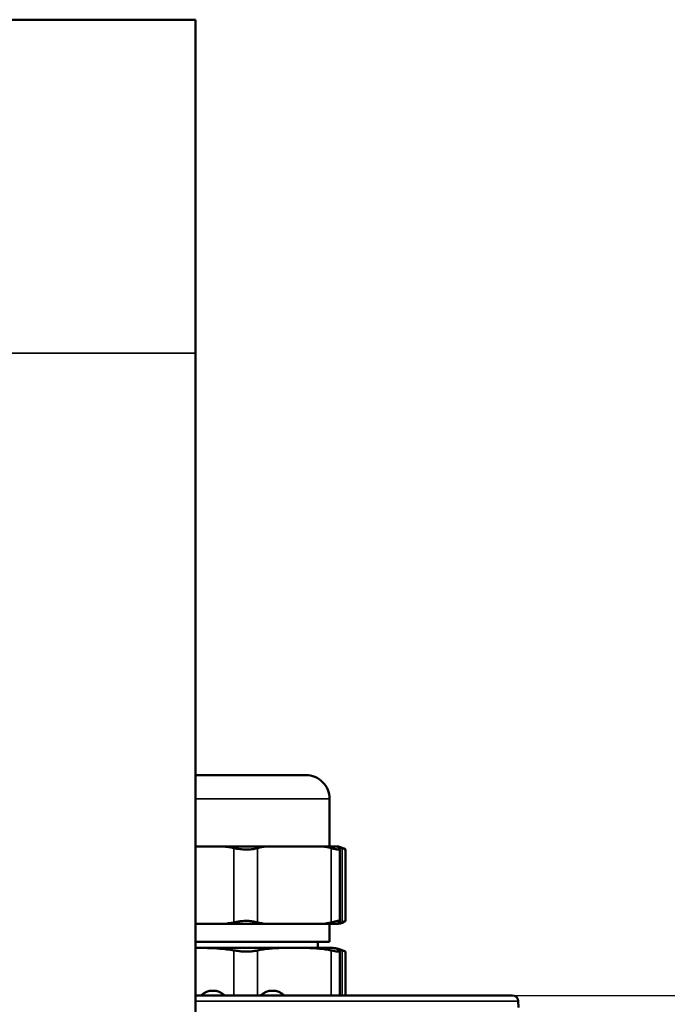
# Model space of a CAD drawing. Header units: millimetres. Extents: x 38 to 2514, y 38 to 1622.
# Tile 72 of 256: x 658 to 712, y 917 to 999. Entities that reach past the tile are written whole.
import ezdxf

# ---------------------------------------------------------------- set-up
doc = ezdxf.new("R2010")
doc.units = ezdxf.units.MM
doc.header["$LTSCALE"] = 7.692308
for name, color, linetype, lineweight in [('Dimension (ISO)', 7, 'Continuous', 25), ('Visible (ISO)', 7, 'Continuous', 50), ('Visible Narrow (ISO)', 7, 'Continuous', 35)]:
    doc.layers.add(name, color=color, linetype=linetype, lineweight=lineweight)
doc.styles.add('Note Text (ANSI)', font='tahoma.ttf')
doc.dimstyles.new('Default (ISO)', dxfattribs={"dimscale": 7.692308, "dimtxt": 1, "dimasz": 2.5, "dimexe": 3.175, "dimexo": 0, "dimgap": 0.762, "dimtad": 1, "dimrnd": 1e-08, "dimzin": 0, "dimdsep": 46, "dimtxsty": 'Note Text (ANSI)', "dimcen": 0.09, "dimdle": 10, "dimclrd": 1, "dimclre": 1, "dimclrt": 1, "dimazin": 0, "dimtfac": 3.5052, "dimtmove": 0, "dimatfit": 3, "dimfxl": 1, "dimtolj": 1, "dimtzin": 0, "dimlwd": -1, "dimlwe": -1, "dimarcsym": 0})

# ---------------------------------------------------------------- blocks, each defined once
blk = doc.blocks.new('*D6')
at = {"layer": 'Defpoints', "color": 0, "transparency": 16777216}
for p in [(699.034, 917.293), (765.78, 917.293), (705.949, 661.593)]:
    blk.add_point(p, dxfattribs=at)
at = {"layer": 'Dimension (ISO)', "color": 1, "transparency": 16777216}
for p, q in [((699.034, 917.293), (790.203, 917.293)), ((765.78, 680.823), (765.78, 898.062)), ((705.949, 661.593), (790.203, 661.593))]:
    blk.add_line(p, q, dxfattribs=at)
for points in [[(762.574, 898.062), (768.985, 898.062), (765.78, 917.293)], [(762.574, 680.823), (768.985, 680.823), (765.78, 661.593)]]:
    blk.add_solid(points, dxfattribs=at)
at = {"layer": 'Dimension (ISO)', "color": 1, "transparency": 16777216, "insert": (749.854, 736.018), "char_height": 7.69231, "attachment_point": 1, "rotation": 90, "style": 'Note Text (ANSI)'}
blk.add_mtext('\\A1;255.70 mm [10.067 in]', dxfattribs=at)

msp = doc.modelspace()

# ---------------------------------------------------------------- linework, layer by layer
at = {"layer": 'Visible (ISO)'}
for p, q in [((672.4495, 999.1927), (632.4495, 999.1927)), ((672.4495, 999.1927), (672.4495, 971.1927)), ((672.4495, 971.1927), (672.4495, 799.3272)), ((681.6995, 935.7927), (672.4495, 935.7927)), ((683.6995, 929.7927), (683.6995, 933.7927)), ((672.4495, 929.7927), (674.7293, 929.7927)), ((678.4048, 929.7927), (674.7293, 929.7927)), ((678.4048, 929.7927), (683.0644, 929.7927)), ((684.3409, 929.7927), (683.0644, 929.7927)), ((684.4495, 929.7927), (684.3409, 929.7927)), ((684.5449, 929.5967), (684.5449, 923.4887)), ((685.0324, 929.5381), (685.0324, 923.5474)), ((672.4495, 923.2927), (674.7293, 923.2927)), ((674.7293, 923.2927), (678.4048, 923.2927)), ((678.4048, 923.2927), (683.0644, 923.2927)), ((683.0644, 923.2927), (684.3409, 923.2927)), ((683.6995, 923.2927), (683.6995, 921.7927)), ((684.3409, 923.2927), (684.4495, 923.2927)), ((672.4495, 921.7927), (683.6995, 921.7927)), ((682.6995, 921.2927), (682.6995, 921.7927)), ((672.4495, 921.2927), (683.8418, 921.2927)), ((684.5449, 921.0205), (684.5449, 917.2927)), ((685.0324, 920.9734), (685.0324, 917.2927)), ((699.0342, 917.2927), (672.4495, 917.2927)), ((699.5341, 916.8032), (699.5448, 916.2927))]:
    msp.add_line(p, q, dxfattribs=at)
for centre, radius, start, end in [((681.6995, 933.7927), 2, 0, 90.000001), ((683.9505, 927.856), 2, 57.251181, 75.551763), ((683.9505, 925.2295), 2, 284.448237, 302.748819), ((683.6767, 918.2973), 3, 82.112508, 86.844267), ((683.6767, 918.2973), 3, 63.133296, 82.112508), ((673.8995, 916.1927), 1.5, 47.166572, 132.833428), ((678.8995, 916.1927), 1.5, 47.166572, 132.833428), ((699.0342, 916.7927), 0.5, 1.2, 90)]:
    msp.add_arc(centre, radius, start, end, dxfattribs=at)
for points in [[(675.669, 929.6593), (675.3653, 929.7233), (675.0499, 929.765), (674.7293, 929.7927)], [(678.4048, 929.7927), (678.1434, 929.765), (677.8862, 929.7234), (677.6387, 929.6593)], [(683.8305, 929.6593), (683.5829, 929.7233), (683.3258, 929.765), (683.0644, 929.7927)], [(684.3409, 929.7927), (684.4002, 929.765), (684.4584, 929.7234), (684.5146, 929.6593)], [(684.7645, 929.6593), (684.64, 929.7086), (684.5119, 929.7447), (684.3816, 929.7713)], [(674.7293, 923.2927), (675.0499, 923.3204), (675.3653, 923.3621), (675.669, 923.4261)], [(677.6387, 923.4261), (677.8862, 923.362), (678.1434, 923.3205), (678.4048, 923.2927)], [(683.0644, 923.2927), (683.3258, 923.3204), (683.5829, 923.3621), (683.8305, 923.4261)], [(684.5146, 923.4261), (684.4584, 923.362), (684.4002, 923.3205), (684.3409, 923.2927)], [(684.3816, 923.3141), (684.5119, 923.3408), (684.64, 923.3768), (684.7645, 923.4261)], [(684.7645, 921.0728), (684.6388, 921.115), (684.5108, 921.148), (684.3816, 921.1742)]]:
    msp.add_open_spline(points, degree=3, dxfattribs=at)
for points, knots in [([(675.669, 929.6593), (675.7085, 929.6511), (675.7484, 929.643), (675.9576, 929.6025), (676.1328, 929.5746), (676.39, 929.5497), (676.4695, 929.5442), (676.6056, 929.5388), (676.6622, 929.5378), (676.7774, 929.5384), (676.8358, 929.5401), (676.9816, 929.5477), (677.0675, 929.5555), (677.3183, 929.5867), (677.4737, 929.618), (677.6219, 929.6551), (677.6303, 929.6572), (677.6387, 929.6593)], [1.00033037, 1.00033037, 1.00033037, 1.00033037, 1.01236347, 1.01236347, 1.0626597, 1.0626597, 1.08515376, 1.08515376, 1.10131667, 1.10131667, 1.11834789, 1.11834789, 1.14438841, 1.14438841, 1.19682824, 1.19682824, 1.20001435, 1.20001435, 1.20001435, 1.20001435]), ([(683.8305, 929.6593), (683.8627, 929.6511), (683.894, 929.643), (684.0518, 929.6025), (684.1632, 929.5746), (684.2965, 929.5497), (684.3336, 929.5442), (684.3901, 929.5388), (684.4114, 929.5378), (684.4505, 929.5384), (684.4679, 929.5401), (684.5054, 929.5477), (684.5218, 929.5555), (684.5528, 929.5867), (684.5483, 929.618), (684.5183, 929.6551), (684.5165, 929.6572), (684.5146, 929.6593)], [1.00033037, 1.00033037, 1.00033037, 1.00033037, 1.01236347, 1.01236347, 1.0626597, 1.0626597, 1.08515376, 1.08515376, 1.10131667, 1.10131667, 1.11834789, 1.11834789, 1.14438841, 1.14438841, 1.19682824, 1.19682824, 1.20001435, 1.20001435, 1.20001435, 1.20001435]), ([(684.7645, 929.6593), (684.7855, 929.6511), (684.8053, 929.643), (684.9022, 929.6025), (684.9596, 929.5746), (685.0097, 929.5497), (685.0205, 929.5442), (685.0305, 929.5391), (685.0324, 929.5381), (685.0324, 929.5381)], [1.00033037, 1.00033037, 1.00033037, 1.00033037, 1.01236347, 1.01236347, 1.062659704, 1.062659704, 1.085153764, 1.085153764, 1.099599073, 1.099599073, 1.099599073, 1.099599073]), ([(677.6387, 923.4261), (677.5702, 923.4436), (677.4978, 923.4605), (677.4219, 923.4756), (677.2982, 923.5003), (677.166, 923.5204), (677.027, 923.5328), (676.9585, 923.539), (676.8887, 923.5433), (676.8179, 923.5455), (676.779, 923.5467), (676.7398, 923.5474), (676.7004, 923.5474), (676.6424, 923.5474), (676.5842, 923.546), (676.5258, 923.5434), (676.4406, 923.5395), (676.3555, 923.5329), (676.2708, 923.524), (676.1693, 923.5133), (676.0688, 923.4992), (675.97, 923.4829), (675.8673, 923.4659), (675.7666, 923.4465), (675.669, 923.4261)], [2.08772995, 2.08772995, 2.08772995, 2.08772995, 2.11490942, 2.11490942, 2.11490942, 2.15920305, 2.15920305, 2.15920305, 2.18106168, 2.18106168, 2.18106168, 2.1930663, 2.1930663, 2.1930663, 2.21072533, 2.21072533, 2.21072533, 2.23645853, 2.23645853, 2.23645853, 2.26731161, 2.26731161, 2.26731161, 2.29943511, 2.29943511, 2.29943511, 2.29943511]), ([(684.5146, 923.4261), (684.5301, 923.4436), (684.5397, 923.4605), (684.5433, 923.4756), (684.5492, 923.5003), (684.5391, 923.5204), (684.5127, 923.5328), (684.4996, 923.539), (684.4827, 923.5433), (684.462, 923.5455), (684.4506, 923.5467), (684.438, 923.5474), (684.4243, 923.5474), (684.4042, 923.5474), (684.3817, 923.546), (684.3569, 923.5434), (684.3207, 923.5395), (684.2798, 923.5329), (684.2344, 923.524), (684.18, 923.5133), (684.1194, 923.4992), (684.0534, 923.4829), (683.9847, 923.4659), (683.9101, 923.4465), (683.8305, 923.4261)], [2.08772995, 2.08772995, 2.08772995, 2.08772995, 2.11490942, 2.11490942, 2.11490942, 2.15920305, 2.15920305, 2.15920305, 2.18106168, 2.18106168, 2.18106168, 2.1930663, 2.1930663, 2.1930663, 2.21072533, 2.21072533, 2.21072533, 2.23645853, 2.23645853, 2.23645853, 2.26731161, 2.26731161, 2.26731161, 2.29943511, 2.29943511, 2.29943511, 2.29943511]), ([(685.0324, 923.5474), (685.0324, 923.5474), (685.0298, 923.546), (685.0246, 923.5434), (685.0171, 923.5395), (685.0042, 923.5329), (684.9861, 923.524), (684.9643, 923.5133), (684.9352, 923.4992), (684.899, 923.4829), (684.8614, 923.4659), (684.8164, 923.4465), (684.7645, 923.4261)], [2.1930663, 2.1930663, 2.1930663, 2.1930663, 2.21072533, 2.21072533, 2.21072533, 2.23645853, 2.23645853, 2.23645853, 2.26731161, 2.26731161, 2.26731161, 2.29943511, 2.29943511, 2.29943511, 2.29943511]), ([(675.669, 921.0728), (675.2798, 921.1424), (674.8786, 921.1871), (673.793, 921.2673), (673.1037, 921.2804), (672.4495, 921.2837)], [-0.38026483, -0.38026483, -0.38026483, -0.38026483, -0.26120469, -0.26120469, -0.06027742, -0.06027742, -0.06027742, -0.06027742]), ([(675.669, 921.0728), (675.8069, 921.0482), (675.9505, 921.0261), (676.2198, 920.9952), (676.3434, 920.9849), (676.5583, 920.9747), (676.649, 920.9729), (676.8332, 920.9744), (676.9259, 920.978), (677.155, 920.9937), (677.287, 921.0094), (677.4907, 921.0423), (677.5669, 921.0571), (677.6387, 921.0728)], [0.46127986, 0.46127986, 0.46127986, 0.46127986, 0.49520886, 0.49520886, 0.52344977, 0.52344977, 0.54432289, 0.54432289, 0.56631457, 0.56631457, 0.60000789, 0.60000789, 0.62188043, 0.62188043, 0.62188043, 0.62188043]), ([(683.8305, 921.0728), (683.5132, 921.1424), (683.1862, 921.1871), (682.1344, 921.2825), (681.4016, 921.2848), (680.7346, 921.2848), (680.0676, 921.2848), (679.3347, 921.2825), (678.283, 921.1871), (677.956, 921.1424), (677.6387, 921.0728)], [-0.38026483, -0.38026483, -0.38026483, -0.38026483, -0.26120469, -0.26120469, 0, 0, 0, 0.26120469, 0.26120469, 0.38026483, 0.38026483, 0.38026483, 0.38026483]), ([(684.5146, 921.0728), (684.5308, 921.0571), (684.5407, 921.0423), (684.5487, 921.0094), (684.5377, 920.9937), (684.4929, 920.978), (684.4685, 920.9744), (684.4077, 920.9729), (684.3723, 920.9747), (684.2754, 920.9849), (684.2098, 920.9952), (684.0451, 921.0261), (683.9429, 921.0482), (683.8305, 921.0728)], [-0.62188043, -0.62188043, -0.62188043, -0.62188043, -0.60000789, -0.60000789, -0.56631457, -0.56631457, -0.54432289, -0.54432289, -0.52344977, -0.52344977, -0.49520886, -0.49520886, -0.46127986, -0.46127986, -0.46127986, -0.46127986]), ([(684.0883, 921.2705), (684.1564, 921.2607), (684.2253, 921.2443), (684.3685, 921.1871), (684.4426, 921.1424), (684.5146, 921.0728)], [0.15192882, 0.15192882, 0.15192882, 0.15192882, 0.26120469, 0.26120469, 0.38026483, 0.38026483, 0.38026483, 0.38026483]), ([(685.0324, 920.9734), (685.0324, 920.9734), (685.0278, 920.9753), (685.0041, 920.9849), (684.9782, 920.9952), (684.8973, 921.0261), (684.8378, 921.0482), (684.7645, 921.0728)], [-0.541355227, -0.541355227, -0.541355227, -0.541355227, -0.523449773, -0.523449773, -0.495208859, -0.495208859, -0.461279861, -0.461279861, -0.461279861, -0.461279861])]:
    msp.add_open_spline(points, degree=3, knots=knots, dxfattribs=at)
at = {"layer": 'Visible Narrow (ISO)'}
for p, q in [((672.4495, 971.1927), (632.4495, 971.1927)), ((683.6995, 933.7927), (672.4495, 933.7927)), ((675.669, 929.6593), (675.669, 923.4261)), ((677.6387, 929.6593), (677.6387, 923.4261)), ((683.8305, 929.6593), (683.8305, 923.4261)), ((684.7645, 929.6593), (684.7645, 923.4261)), ((675.669, 921.0728), (675.669, 917.2927)), ((677.6387, 921.0728), (677.6387, 917.2927)), ((683.8305, 921.0728), (683.8305, 917.2927)), ((684.7645, 921.0728), (684.7645, 917.2927)), ((699.5341, 916.8032), (672.4495, 916.8032))]:
    msp.add_line(p, q, dxfattribs=at)

# ---------------------------------------------------------------- dimensions: what is measured, and where the dimension line sits
at = {"layer": 'Dimension (ISO)', "color": 1, "true_color": 0xff0000}
dim = msp.add_linear_dim(base=(765.7795, 917.2927), p1=(705.9495, 661.5927), p2=(699.0342, 917.2927), angle=90, text='<> mm [10.067 in]', dimstyle='Default (ISO)', override={"dimgap": 0.762, "dimdec": 2, "dimpost": '', "dimtol": 0, "dimlim": 0, "dimtp": 0, "dimtm": 0, "dimtdec": 2, "dimtofl": 0, "dimatfit": 1}, dxfattribs=at)
dim.commit()
dim.dimension.update_dxf_attribs({"geometry": '*D6', "text_midpoint": (765.7795, 789.4427), "dimtype": 160})

doc.saveas('drawing.dxf')
